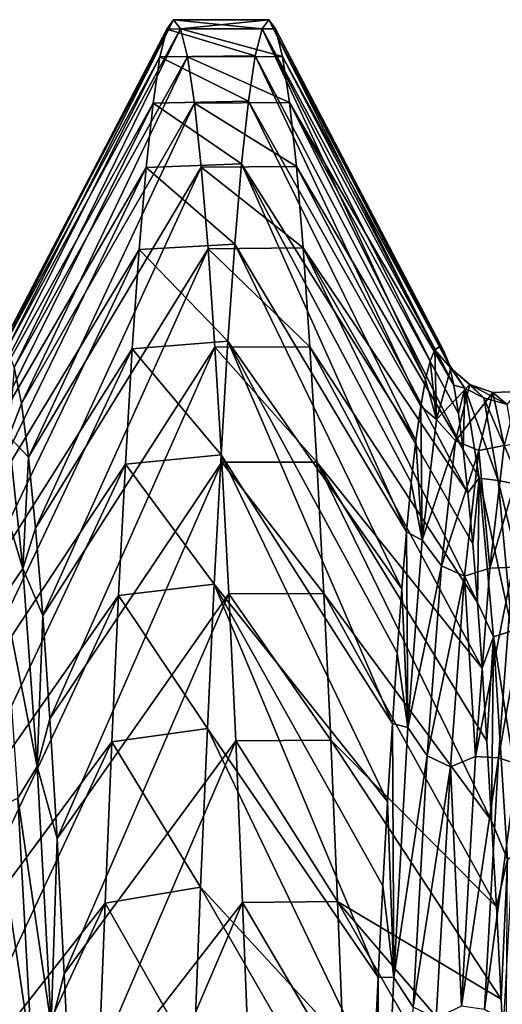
# Model space of a CAD drawing. Header units: metres. Extents: x -71 to 30, y -21 to 69.
# Tile 28 of 111: x -37.43 to -35.92, y 7.26 to 10.35. Entities that reach past the tile are written whole.
import ezdxf

# ---------------------------------------------------------------- set-up
doc = ezdxf.new("R2010")
doc.units = ezdxf.units.M
doc.layers.add('solid_DUSCHE_AUFPUTZ_EU_ASM_SW0003', color=7, linetype='CONTINUOUS')

msp = doc.modelspace()

# ---------------------------------------------------------------- linework, layer by layer
at = {"layer": 'solid_DUSCHE_AUFPUTZ_EU_ASM_SW0003'}
for points in [[(-37.490765, 9.318047, -61.356785), (-36.946095, 10.35, -61), (-36.967667, 10.320824, -61.776592)], [(-37.490765, 9.318047, -61.356785), (-37.468388, 9.317438, -60.635353), (-36.946095, 10.35, -61)], [(-37.468388, 9.317438, -60.635353), (-36.924023, 10.320917, -60.224648), (-36.946095, 10.35, -61)], [(-36.967667, 10.320824, -61.776592), (-36.946095, 10.35, -61), (-36.668594, 10.32152, -61.767284)], [(-36.946095, 10.35, -61), (-36.647217, 10.35, -61), (-36.668594, 10.32152, -61.767284)], [(-36.924023, 10.320917, -60.224648), (-36.647217, 10.35, -61), (-36.946095, 10.35, -61)], [(-36.924023, 10.320917, -60.224648), (-36.626026, 10.321074, -60.226749), (-36.647217, 10.35, -61)], [(-36.126652, 9.31486, -61.425922), (-36.668594, 10.32152, -61.767284), (-36.647217, 10.35, -61)], [(-36.111881, 9.324287, -60.946301), (-36.647217, 10.35, -61), (-36.626026, 10.321074, -60.226749)], [(-36.111881, 9.324287, -60.946301), (-36.126652, 9.31486, -61.425922), (-36.647217, 10.35, -61)], [(-37.512897, 9.262598, -62.07431), (-36.967667, 10.320824, -61.776592), (-36.988926, 10.233573, -62.548058)], [(-37.512897, 9.262598, -62.07431), (-37.490765, 9.318047, -61.356785), (-36.967667, 10.320824, -61.776592)], [(-37.468388, 9.317438, -60.635353), (-37.445827, 9.260449, -59.912148), (-36.924023, 10.320917, -60.224648)], [(-37.445827, 9.260449, -59.912148), (-36.902046, 10.233612, -59.452202), (-36.924023, 10.320917, -60.224648)], [(-36.988926, 10.233573, -62.548058), (-36.967667, 10.320824, -61.776592), (-36.690033, 10.236312, -62.529839)], [(-36.967667, 10.320824, -61.776592), (-36.668594, 10.32152, -61.767284), (-36.690033, 10.236312, -62.529839)], [(-36.924023, 10.320917, -60.224648), (-36.604454, 10.234444, -59.45771), (-36.626026, 10.321074, -60.226749)], [(-36.902046, 10.233612, -59.452202), (-36.604454, 10.234444, -59.45771), (-36.924023, 10.320917, -60.224648)], [(-36.156231, 9.222308, -62.37759), (-36.690033, 10.236312, -62.529839), (-36.668594, 10.32152, -61.767284)], [(-36.141426, 9.280893, -61.902958), (-36.156231, 9.222308, -62.37759), (-36.668594, 10.32152, -61.767284)], [(-36.126652, 9.31486, -61.425922), (-36.141426, 9.280893, -61.902958), (-36.668594, 10.32152, -61.767284)], [(-36.082245, 9.269053, -59.986538), (-36.626026, 10.321074, -60.226749), (-36.604454, 10.234444, -59.45771)], [(-36.097084, 9.309023, -60.466076), (-36.111881, 9.324287, -60.946301), (-36.626026, 10.321074, -60.226749)], [(-36.082245, 9.269053, -59.986538), (-36.097084, 9.309023, -60.466076), (-36.626026, 10.321074, -60.226749)], [(-37.535145, 9.150773, -62.790237), (-36.988926, 10.233573, -62.548058), (-37.010193, 10.088719, -63.310898)], [(-37.535145, 9.150773, -62.790237), (-37.512897, 9.262598, -62.07431), (-36.988926, 10.233573, -62.548058)], [(-37.445827, 9.260449, -59.912148), (-37.423271, 9.147305, -59.193771), (-36.902046, 10.233612, -59.452202)], [(-37.423271, 9.147305, -59.193771), (-36.880348, 10.088661, -58.68885), (-36.902046, 10.233612, -59.452202)], [(-37.010193, 10.088719, -63.310898), (-36.988926, 10.233573, -62.548058), (-36.711563, 10.094839, -63.284016)], [(-36.988926, 10.233573, -62.548058), (-36.690033, 10.236312, -62.529839), (-36.711563, 10.094839, -63.284016)], [(-36.902046, 10.233612, -59.452202), (-36.58271, 10.090595, -58.697308), (-36.604454, 10.234444, -59.45771)], [(-36.880348, 10.088661, -58.68885), (-36.58271, 10.090595, -58.697308), (-36.902046, 10.233612, -59.452202)], [(-36.171104, 9.139112, -62.850002), (-36.711563, 10.094839, -63.284016), (-36.690033, 10.236312, -62.529839)], [(-36.156231, 9.222308, -62.37759), (-36.171104, 9.139112, -62.850002), (-36.690033, 10.236312, -62.529839)], [(-36.067375, 9.204541, -59.509949), (-36.604454, 10.234444, -59.45771), (-36.58271, 10.090595, -58.697308)], [(-36.067375, 9.204541, -59.509949), (-36.082245, 9.269053, -59.986538), (-36.604454, 10.234444, -59.45771)], [(-37.010193, 10.088719, -63.310898), (-36.711563, 10.094839, -63.284016), (-36.733051, 9.89785, -64.025734)], [(-36.185986, 9.031568, -63.318222), (-36.733051, 9.89785, -64.025734), (-36.711563, 10.094839, -63.284016)], [(-36.171104, 9.139112, -62.850002), (-36.185986, 9.031568, -63.318222), (-36.711563, 10.094839, -63.284016)], [(-37.557541, 8.983244, -63.497482), (-37.010193, 10.088719, -63.310898), (-37.0317, 9.886991, -64.061035)], [(-37.557541, 8.983244, -63.497482), (-37.535145, 9.150773, -62.790237), (-37.010193, 10.088719, -63.310898)], [(-37.423271, 9.147305, -59.193771), (-37.400826, 8.978912, -58.486435), (-36.880348, 10.088661, -58.68885)], [(-37.400826, 8.978912, -58.486435), (-36.859005, 9.88747, -57.940517), (-36.880348, 10.088661, -58.68885)], [(-37.0317, 9.886991, -64.061035), (-37.010193, 10.088719, -63.310898), (-36.733051, 9.89785, -64.025734)], [(-36.880348, 10.088661, -58.68885), (-36.561062, 9.89032, -57.949741), (-36.58271, 10.090595, -58.697308)], [(-36.859005, 9.88747, -57.940517), (-36.561062, 9.89032, -57.949741), (-36.880348, 10.088661, -58.68885)], [(-36.037643, 9.003119, -58.572418), (-36.58271, 10.090595, -58.697308), (-36.561062, 9.89032, -57.949741)], [(-36.052479, 9.115692, -59.037735), (-36.067375, 9.204541, -59.509949), (-36.58271, 10.090595, -58.697308)], [(-36.037643, 9.003119, -58.572418), (-36.052479, 9.115692, -59.037735), (-36.58271, 10.090595, -58.697308)], [(-37.580067, 8.761303, -64.190109), (-37.0317, 9.886991, -64.061035), (-37.053509, 9.629664, -64.793686)], [(-37.580067, 8.761303, -64.190109), (-37.557541, 8.983244, -63.497482), (-37.0317, 9.886991, -64.061035)], [(-37.400826, 8.978912, -58.486435), (-37.378513, 8.756496, -57.795223), (-36.859005, 9.88747, -57.940517)], [(-37.378513, 8.756496, -57.795223), (-36.837891, 9.631841, -57.211842), (-36.859005, 9.88747, -57.940517)], [(-37.053509, 9.629664, -64.793686), (-37.0317, 9.886991, -64.061035), (-36.754349, 9.646477, -64.750732)], [(-37.0317, 9.886991, -64.061035), (-36.733051, 9.89785, -64.025734), (-36.754349, 9.646477, -64.750732)], [(-36.859005, 9.88747, -57.940517), (-36.539631, 9.634699, -57.219116), (-36.561062, 9.89032, -57.949741)], [(-36.837891, 9.631841, -57.211842), (-36.539631, 9.634699, -57.219116), (-36.859005, 9.88747, -57.940517)], [(-36.215694, 8.74472, -64.236244), (-36.754349, 9.646477, -64.750732), (-36.733051, 9.89785, -64.025734)], [(-36.200855, 8.899927, -63.780949), (-36.215694, 8.74472, -64.236244), (-36.733051, 9.89785, -64.025734)], [(-36.185986, 9.031568, -63.318222), (-36.200855, 8.899927, -63.780949), (-36.733051, 9.89785, -64.025734)], [(-36.02285, 8.867035, -58.114597), (-36.561062, 9.89032, -57.949741), (-36.539631, 9.634699, -57.219116)], [(-36.02285, 8.867035, -58.114597), (-36.037643, 9.003119, -58.572418), (-36.561062, 9.89032, -57.949741)], [(-37.602638, 8.486843, -64.86235), (-37.053509, 9.629664, -64.793686), (-37.075481, 9.318774, -65.503662)], [(-37.602638, 8.486843, -64.86235), (-37.580067, 8.761303, -64.190109), (-37.053509, 9.629664, -64.793686)], [(-37.378513, 8.756496, -57.795223), (-37.356377, 8.483077, -57.128246), (-36.837891, 9.631841, -57.211842)], [(-37.356377, 8.483077, -57.128246), (-36.816696, 9.3233, -56.505718), (-36.837891, 9.631841, -57.211842)], [(-37.075481, 9.318774, -65.503662), (-37.053509, 9.629664, -64.793686), (-36.775505, 9.34214, -65.454987)], [(-37.053509, 9.629664, -64.793686), (-36.754349, 9.646477, -64.750732), (-36.775505, 9.34214, -65.454987)], [(-36.837891, 9.631841, -57.211842), (-36.518276, 9.325151, -56.50956), (-36.539631, 9.634699, -57.219116)], [(-36.816696, 9.3233, -56.505718), (-36.518276, 9.325151, -56.50956), (-36.837891, 9.631841, -57.211842)], [(-36.230492, 8.566382, -64.682762), (-36.775505, 9.34214, -65.454987), (-36.754349, 9.646477, -64.750732)], [(-36.215694, 8.74472, -64.236244), (-36.230492, 8.566382, -64.682762), (-36.754349, 9.646477, -64.750732)], [(-35.993309, 8.523854, -57.219963), (-36.539631, 9.634699, -57.219116), (-36.518276, 9.325151, -56.50956)], [(-36.00808, 8.707118, -57.663261), (-36.02285, 8.867035, -58.114597), (-36.539631, 9.634699, -57.219116)], [(-35.993309, 8.523854, -57.219963), (-36.00808, 8.707118, -57.663261), (-36.539631, 9.634699, -57.219116)], [(-37.356377, 8.483077, -57.128246), (-37.334099, 8.158855, -56.485161), (-36.816696, 9.3233, -56.505718)], [(-37.334099, 8.158855, -56.485161), (-36.795002, 8.962843, -55.8241), (-36.816696, 9.3233, -56.505718)], [(-37.075481, 9.318774, -65.503662), (-36.775505, 9.34214, -65.454987), (-36.796795, 8.986143, -66.135345)], [(-36.816696, 9.3233, -56.505718), (-36.496742, 8.96332, -55.824924), (-36.518276, 9.325151, -56.50956)], [(-36.795002, 8.962843, -55.8241), (-36.496742, 8.96332, -55.824924), (-36.816696, 9.3233, -56.505718)], [(-36.260033, 8.143819, -65.541832), (-36.796795, 8.986143, -66.135345), (-36.775505, 9.34214, -65.454987)], [(-36.24527, 8.365952, -65.118217), (-36.260033, 8.143819, -65.541832), (-36.775505, 9.34214, -65.454987)], [(-36.230492, 8.566382, -64.682762), (-36.24527, 8.365952, -65.118217), (-36.775505, 9.34214, -65.454987)], [(-35.978497, 8.317585, -56.785683), (-36.518276, 9.325151, -56.50956), (-36.496742, 8.96332, -55.824924)], [(-35.978497, 8.317585, -56.785683), (-35.993309, 8.523854, -57.219963), (-36.518276, 9.325151, -56.50956)], [(-36.077129, 9.257421, -61.317654), (-36.126652, 9.31486, -61.425922), (-36.111881, 9.324287, -60.946301)], [(-36.077129, 9.257421, -61.317654), (-36.111881, 9.324287, -60.946301), (-36.097084, 9.309023, -60.466076)], [(-37.625103, 8.162414, -65.508545), (-37.075481, 9.318774, -65.503662), (-37.097275, 8.956872, -66.186226)], [(-37.625103, 8.162414, -65.508545), (-37.602638, 8.486843, -64.86235), (-37.075481, 9.318774, -65.503662)], [(-37.097275, 8.956872, -66.186226), (-37.075481, 9.318774, -65.503662), (-36.796795, 8.986143, -66.135345)], [(-36.121796, 9.097195, -62.743259), (-36.141426, 9.280893, -61.902958), (-36.126652, 9.31486, -61.425922)], [(-36.077129, 9.257421, -61.317654), (-36.121796, 9.097195, -62.743259), (-36.126652, 9.31486, -61.425922)], [(-36.077129, 9.257421, -61.317654), (-36.097084, 9.309023, -60.466076), (-36.082245, 9.269053, -59.986538)], [(-37.462975, 9.043551, -59.00069), (-37.423271, 9.147305, -59.193771), (-37.445827, 9.260449, -59.912148)], [(-36.121796, 9.097195, -62.743259), (-36.156231, 9.222308, -62.37759), (-36.141426, 9.280893, -61.902958)], [(-36.032463, 9.194938, -59.88422), (-36.082245, 9.269053, -59.986538), (-36.067375, 9.204541, -59.509949)], [(-36.032463, 9.194938, -59.88422), (-36.077129, 9.257421, -61.317654), (-36.082245, 9.269053, -59.986538)], [(-36.017467, 9.20715, -61.438904), (-36.121796, 9.097195, -62.743259), (-36.077129, 9.257421, -61.317654)], [(-35.973026, 9.164706, -60.018997), (-36.077129, 9.257421, -61.317654), (-36.032463, 9.194938, -59.88422)], [(-35.973026, 9.164706, -60.018997), (-36.017467, 9.20715, -61.438904), (-36.077129, 9.257421, -61.317654)], [(-36.121796, 9.097195, -62.743259), (-36.171104, 9.139112, -62.850002), (-36.156231, 9.222308, -62.37759)], [(-36.017467, 9.20715, -61.438904), (-36.061909, 9.030134, -62.848194), (-36.121796, 9.097195, -62.743259)], [(-36.032463, 9.194938, -59.88422), (-36.067375, 9.204541, -59.509949), (-36.052479, 9.115692, -59.037735)], [(-36.017467, 9.20715, -61.438904), (-35.944859, 9.181087, -61.470463), (-36.061909, 9.030134, -62.848194)], [(-36.017467, 9.20715, -61.438904), (-35.900478, 9.143988, -60.056107), (-35.944859, 9.181087, -61.470463)], [(-35.973026, 9.164706, -60.018997), (-35.900478, 9.143988, -60.056107), (-36.017467, 9.20715, -61.438904)], [(-36.061909, 9.030134, -62.848194), (-35.944859, 9.181087, -61.470463), (-35.989239, 8.999894, -62.873482)], [(-36.032463, 9.194938, -59.88422), (-36.052479, 9.115692, -59.037735), (-36.037643, 9.003119, -58.572418)], [(-35.987797, 8.912902, -58.477474), (-36.032463, 9.194938, -59.88422), (-36.037643, 9.003119, -58.572418)], [(-35.928585, 8.905661, -58.622276), (-36.032463, 9.194938, -59.88422), (-35.987797, 8.912902, -58.477474)], [(-35.928585, 8.905661, -58.622276), (-35.973026, 9.164706, -60.018997), (-36.032463, 9.194938, -59.88422)], [(-35.909832, 9.015258, -62.798382), (-35.989239, 8.999894, -62.873482), (-35.944859, 9.181087, -61.470463)], [(-35.865299, 9.184872, -61.389111), (-35.944859, 9.181087, -61.470463), (-35.900478, 9.143988, -60.056107)], [(-35.865299, 9.184872, -61.389111), (-35.909832, 9.015258, -62.798382), (-35.944859, 9.181087, -61.470463)], [(-37.462975, 9.043551, -59.00069), (-37.400826, 8.978912, -58.486435), (-37.423271, 9.147305, -59.193771)], [(-36.166466, 8.718574, -64.127235), (-36.185986, 9.031568, -63.318222), (-36.171104, 9.139112, -62.850002)], [(-36.121796, 9.097195, -62.743259), (-36.166466, 8.718574, -64.127235), (-36.171104, 9.139112, -62.850002)], [(-35.973026, 9.164706, -60.018997), (-35.856094, 8.891363, -58.663994), (-35.900478, 9.143988, -60.056107)], [(-35.928585, 8.905661, -58.622276), (-35.856094, 8.891363, -58.663994), (-35.973026, 9.164706, -60.018997)], [(-36.061909, 9.030134, -62.848194), (-36.166466, 8.718574, -64.127235), (-36.121796, 9.097195, -62.743259)], [(-37.522518, 8.970366, -58.884632), (-37.41851, 8.629729, -57.633633), (-37.462975, 9.043551, -59.00069)], [(-37.462975, 9.043551, -59.00069), (-37.41851, 8.629729, -57.633633), (-37.400826, 8.978912, -58.486435)], [(-36.166466, 8.718574, -64.127235), (-36.200855, 8.899927, -63.780949), (-36.185986, 9.031568, -63.318222)], [(-36.061909, 9.030134, -62.848194), (-36.10635, 8.638726, -64.213821), (-36.166466, 8.718574, -64.127235)], [(-36.061909, 9.030134, -62.848194), (-35.989239, 8.999894, -62.873482), (-36.10635, 8.638726, -64.213821)], [(-35.909832, 9.015258, -62.798382), (-35.954365, 8.630657, -64.164993), (-35.989239, 8.999894, -62.873482)], [(-35.83807, 9.027414, -62.861599), (-35.954365, 8.630657, -64.164993), (-35.909832, 9.015258, -62.798382)], [(-35.83807, 9.027414, -62.861599), (-35.882481, 8.634287, -64.225853), (-35.954365, 8.630657, -64.164993)], [(-37.097275, 8.956872, -66.186226), (-36.796795, 8.986143, -66.135345), (-36.818314, 8.580992, -66.786972)], [(-36.274857, 7.90008, -65.953476), (-36.818314, 8.580992, -66.786972), (-36.796795, 8.986143, -66.135345)], [(-36.260033, 8.143819, -65.541832), (-36.274857, 7.90008, -65.953476), (-36.796795, 8.986143, -66.135345)], [(-36.10635, 8.638726, -64.213821), (-35.989239, 8.999894, -62.873482), (-36.033619, 8.605662, -64.232368)], [(-35.987797, 8.912902, -58.477474), (-36.037643, 9.003119, -58.572418), (-36.02285, 8.867035, -58.114597)], [(-35.954365, 8.630657, -64.164993), (-36.033619, 8.605662, -64.232368), (-35.989239, 8.999894, -62.873482)], [(-37.647251, 7.79124, -66.123367), (-37.097275, 8.956872, -66.186226), (-37.11858, 8.5457, -66.838966)], [(-37.647251, 7.79124, -66.123367), (-37.625103, 8.162414, -65.508545), (-37.097275, 8.956872, -66.186226)], [(-37.522518, 8.970366, -58.884632), (-37.478241, 8.541852, -57.535664), (-37.41851, 8.629729, -57.633633)], [(-37.41851, 8.629729, -57.633633), (-37.378513, 8.756496, -57.795223), (-37.400826, 8.978912, -58.486435)], [(-37.334099, 8.158855, -56.485161), (-37.311592, 7.783554, -55.865955), (-36.795002, 8.962843, -55.8241)], [(-37.311592, 7.783554, -55.865955), (-36.773071, 8.551095, -55.168938), (-36.795002, 8.962843, -55.8241)], [(-37.11858, 8.5457, -66.838966), (-37.097275, 8.956872, -66.186226), (-36.818314, 8.580992, -66.786972)], [(-36.795002, 8.962843, -55.8241), (-36.475025, 8.551457, -55.169472), (-36.496742, 8.96332, -55.824924)], [(-36.773071, 8.551095, -55.168938), (-36.475025, 8.551457, -55.169472), (-36.795002, 8.962843, -55.8241)], [(-35.948776, 7.839298, -55.951286), (-36.496742, 8.96332, -55.824924), (-36.475025, 8.551457, -55.169472)], [(-35.963657, 8.089157, -56.362312), (-35.978497, 8.317585, -56.785683), (-36.496742, 8.96332, -55.824924)], [(-35.948776, 7.839298, -55.951286), (-35.963657, 8.089157, -56.362312), (-36.496742, 8.96332, -55.824924)], [(-36.166466, 8.718574, -64.127235), (-36.215694, 8.74472, -64.236244), (-36.200855, 8.899927, -63.780949)], [(-35.987797, 8.912902, -58.477474), (-36.02285, 8.867035, -58.114597), (-36.00808, 8.707118, -57.663261)], [(-35.987797, 8.912902, -58.477474), (-36.00808, 8.707118, -57.663261), (-35.993309, 8.523854, -57.219963)], [(-35.943127, 8.416098, -57.131626), (-35.987797, 8.912902, -58.477474), (-35.993309, 8.523854, -57.219963)], [(-35.884144, 8.434346, -57.282387), (-35.987797, 8.912902, -58.477474), (-35.943127, 8.416098, -57.131626)], [(-35.884144, 8.434346, -57.282387), (-35.928585, 8.905661, -58.622276), (-35.987797, 8.912902, -58.477474)], [(-35.928585, 8.905661, -58.622276), (-35.811714, 8.427434, -57.32756), (-35.856094, 8.891363, -58.663994)], [(-35.884144, 8.434346, -57.282387), (-35.811714, 8.427434, -57.32756), (-35.928585, 8.905661, -58.622276)], [(-37.41851, 8.629729, -57.633633), (-37.356377, 8.483077, -57.128246), (-37.378513, 8.756496, -57.795223)], [(-36.211132, 8.131607, -65.436348), (-36.230492, 8.566382, -64.682762), (-36.215694, 8.74472, -64.236244)], [(-36.166466, 8.718574, -64.127235), (-36.211132, 8.131607, -65.436348), (-36.215694, 8.74472, -64.236244)], [(-36.10635, 8.638726, -64.213821), (-36.211132, 8.131607, -65.436348), (-36.166466, 8.718574, -64.127235)], [(-37.478241, 8.541852, -57.535664), (-37.37405, 8.009725, -56.347393), (-37.41851, 8.629729, -57.633633)], [(-37.41851, 8.629729, -57.633633), (-37.37405, 8.009725, -56.347393), (-37.356377, 8.483077, -57.128246)], [(-36.10635, 8.638726, -64.213821), (-36.150791, 8.042848, -65.503212), (-36.211132, 8.131607, -65.436348)], [(-36.10635, 8.638726, -64.213821), (-36.033619, 8.605662, -64.232368), (-36.150791, 8.042848, -65.503212)], [(-35.954365, 8.630657, -64.164993), (-35.998894, 8.041, -65.456238), (-36.033619, 8.605662, -64.232368)], [(-35.882481, 8.634287, -64.225853), (-35.998894, 8.041, -65.456238), (-35.954365, 8.630657, -64.164993)], [(-35.882481, 8.634287, -64.225853), (-35.926895, 8.037024, -65.513672), (-35.998894, 8.041, -65.456238)], [(-35.82304, 8.630432, -64.363274), (-35.926895, 8.037024, -65.513672), (-35.882481, 8.634287, -64.225853)], [(-35.82304, 8.630432, -64.363274), (-35.867184, 8.016402, -65.641312), (-35.926895, 8.037024, -65.513672)], [(-37.11858, 8.5457, -66.838966), (-36.818314, 8.580992, -66.786972), (-36.83984, 8.128696, -67.406776)], [(-36.304596, 7.349049, -66.738861), (-36.83984, 8.128696, -67.406776), (-36.818314, 8.580992, -66.786972)], [(-36.289711, 7.635193, -66.352501), (-36.304596, 7.349049, -66.738861), (-36.818314, 8.580992, -66.786972)], [(-36.274857, 7.90008, -65.953476), (-36.289711, 7.635193, -66.352501), (-36.818314, 8.580992, -66.786972)], [(-36.150791, 8.042848, -65.503212), (-36.033619, 8.605662, -64.232368), (-36.077999, 8.00826, -65.514771)], [(-35.998894, 8.041, -65.456238), (-36.077999, 8.00826, -65.514771), (-36.033619, 8.605662, -64.232368)], [(-37.311592, 7.783554, -55.865955), (-37.289017, 7.359815, -55.275543), (-36.773071, 8.551095, -55.168938)], [(-37.289017, 7.359815, -55.275543), (-36.751217, 8.09006, -54.544502), (-36.773071, 8.551095, -55.168938)], [(-36.773071, 8.551095, -55.168938), (-36.45332, 8.091754, -54.546627), (-36.475025, 8.551457, -55.169472)], [(-36.751217, 8.09006, -54.544502), (-36.45332, 8.091754, -54.546627), (-36.773071, 8.551095, -55.168938)], [(-35.933907, 7.56926, -55.554504), (-36.475025, 8.551457, -55.169472), (-36.45332, 8.091754, -54.546627)], [(-35.933907, 7.56926, -55.554504), (-35.948776, 7.839298, -55.951286), (-36.475025, 8.551457, -55.169472)], [(-36.211132, 8.131607, -65.436348), (-36.24527, 8.365952, -65.118217), (-36.230492, 8.566382, -64.682762)], [(-37.669422, 7.371017, -66.71077), (-37.11858, 8.5457, -66.838966), (-37.139706, 8.086527, -67.459923)], [(-37.669422, 7.371017, -66.71077), (-37.647251, 7.79124, -66.123367), (-37.11858, 8.5457, -66.838966)], [(-37.478241, 8.541852, -57.535664), (-37.43396, 7.910645, -56.269238), (-37.37405, 8.009725, -56.347393)], [(-37.139706, 8.086527, -67.459923), (-37.11858, 8.5457, -66.838966), (-36.83984, 8.128696, -67.406776)], [(-35.943127, 8.416098, -57.131626), (-35.993309, 8.523854, -57.219963), (-35.978497, 8.317585, -56.785683)], [(-37.37405, 8.009725, -56.347393), (-37.334099, 8.158855, -56.485161), (-37.356377, 8.483077, -57.128246)], [(-35.839703, 7.762775, -56.030537), (-35.884144, 8.434346, -57.282387), (-35.943127, 8.416098, -57.131626)], [(-35.943127, 8.416098, -57.131626), (-35.978497, 8.317585, -56.785683), (-35.963657, 8.089157, -56.362312)], [(-35.943127, 8.416098, -57.131626), (-35.963657, 8.089157, -56.362312), (-35.948776, 7.839298, -55.951286)], [(-35.89846, 7.717672, -55.878239), (-35.943127, 8.416098, -57.131626), (-35.948776, 7.839298, -55.951286)], [(-35.839703, 7.762775, -56.030537), (-35.943127, 8.416098, -57.131626), (-35.89846, 7.717672, -55.878239)], [(-36.211132, 8.131607, -65.436348), (-36.260033, 8.143819, -65.541832), (-36.24527, 8.365952, -65.118217)], [(-37.37405, 8.009725, -56.347393), (-37.311592, 7.783554, -55.865955), (-37.334099, 8.158855, -56.485161)], [(-37.139706, 8.086527, -67.459923), (-36.83984, 8.128696, -67.406776), (-36.861217, 7.631647, -67.991455)], [(-36.319469, 7.043133, -67.110382), (-36.861217, 7.631647, -67.991455), (-36.83984, 8.128696, -67.406776)], [(-36.304596, 7.349049, -66.738861), (-36.319469, 7.043133, -67.110382), (-36.83984, 8.128696, -67.406776)], [(-36.255798, 7.348533, -66.638466), (-36.274857, 7.90008, -65.953476), (-36.260033, 8.143819, -65.541832)], [(-36.211132, 8.131607, -65.436348), (-36.255798, 7.348533, -66.638466), (-36.260033, 8.143819, -65.541832)], [(-36.150791, 8.042848, -65.503212), (-36.255798, 7.348533, -66.638466), (-36.211132, 8.131607, -65.436348)], [(-37.691753, 6.904126, -67.266624), (-37.139706, 8.086527, -67.459923), (-37.160984, 7.580695, -68.046669)], [(-37.691753, 6.904126, -67.266624), (-37.669422, 7.371017, -66.71077), (-37.139706, 8.086527, -67.459923)], [(-37.289017, 7.359815, -55.275543), (-37.266529, 6.891271, -54.719292), (-36.751217, 8.09006, -54.544502)], [(-37.266529, 6.891271, -54.719292), (-36.729633, 7.583093, -53.95591), (-36.751217, 8.09006, -54.544502)], [(-37.160984, 7.580695, -68.046669), (-37.139706, 8.086527, -67.459923), (-36.861217, 7.631647, -67.991455)], [(-36.751217, 8.09006, -54.544502), (-36.431801, 7.586849, -53.959957), (-36.45332, 8.091754, -54.546627)], [(-36.729633, 7.583093, -53.95591), (-36.431801, 7.586849, -53.959957), (-36.751217, 8.09006, -54.544502)], [(-35.91906, 7.280023, -55.173279), (-36.45332, 8.091754, -54.546627), (-36.431801, 7.586849, -53.959957)], [(-35.91906, 7.280023, -55.173279), (-35.933907, 7.56926, -55.554504), (-36.45332, 8.091754, -54.546627)], [(-36.150791, 8.042848, -65.503212), (-36.195232, 7.254949, -66.685143), (-36.255798, 7.348533, -66.638466)], [(-36.150791, 8.042848, -65.503212), (-36.077999, 8.00826, -65.514771), (-36.195232, 7.254949, -66.685143)], [(-35.998894, 8.041, -65.456238), (-36.043427, 7.258593, -66.640701), (-36.077999, 8.00826, -65.514771)], [(-35.926895, 8.037024, -65.513672), (-36.043427, 7.258593, -66.640701), (-35.998894, 8.041, -65.456238)], [(-35.926895, 8.037024, -65.513672), (-35.97131, 7.248112, -66.693901), (-36.043427, 7.258593, -66.640701)], [(-35.867184, 8.016402, -65.641312), (-35.97131, 7.248112, -66.693901), (-35.926895, 8.037024, -65.513672)], [(-37.43396, 7.910645, -56.269238), (-37.32959, 7.19831, -55.171879), (-37.37405, 8.009725, -56.347393)], [(-37.37405, 8.009725, -56.347393), (-37.32959, 7.19831, -55.171879), (-37.311592, 7.783554, -55.865955)], [(-36.195232, 7.254949, -66.685143), (-36.077999, 8.00826, -65.514771), (-36.122383, 7.220185, -66.689735)], [(-36.043427, 7.258593, -66.640701), (-36.122383, 7.220185, -66.689735), (-36.077999, 8.00826, -65.514771)], [(-35.867184, 8.016402, -65.641312), (-35.911327, 7.213565, -66.810127), (-35.97131, 7.248112, -66.693901)], [(-37.506809, 7.87345, -56.255199), (-37.389683, 7.092211, -55.114296), (-37.43396, 7.910645, -56.269238)], [(-37.43396, 7.910645, -56.269238), (-37.389683, 7.092211, -55.114296), (-37.32959, 7.19831, -55.171879)], [(-36.255798, 7.348533, -66.638466), (-36.289711, 7.635193, -66.352501), (-36.274857, 7.90008, -65.953476)], [(-37.506809, 7.87345, -56.255199), (-37.462578, 7.054326, -55.107288), (-37.389683, 7.092211, -55.114296)], [(-35.89846, 7.717672, -55.878239), (-35.948776, 7.839298, -55.951286), (-35.933907, 7.56926, -55.554504)], [(-37.32959, 7.19831, -55.171879), (-37.289017, 7.359815, -55.275543), (-37.311592, 7.783554, -55.865955)], [(-35.89846, 7.717672, -55.878239), (-35.933907, 7.56926, -55.554504), (-35.91906, 7.280023, -55.173279)], [(-35.89846, 7.717672, -55.878239), (-35.91906, 7.280023, -55.173279), (-35.904255, 6.97148, -54.8074)], [(-37.160984, 7.580695, -68.046669), (-36.861217, 7.631647, -67.991455), (-36.882423, 7.092656, -68.537689)], [(-36.334301, 6.71856, -67.465637), (-36.882423, 7.092656, -68.537689), (-36.861217, 7.631647, -67.991455)], [(-36.319469, 7.043133, -67.110382), (-36.334301, 6.71856, -67.465637), (-36.861217, 7.631647, -67.991455)], [(-36.255798, 7.348533, -66.638466), (-36.304596, 7.349049, -66.738861), (-36.289711, 7.635193, -66.352501)], [(-37.714237, 6.394588, -67.78566), (-37.160984, 7.580695, -68.046669), (-37.182598, 7.031075, -68.595161)], [(-37.714237, 6.394588, -67.78566), (-37.691753, 6.904126, -67.266624), (-37.160984, 7.580695, -68.046669)], [(-37.266529, 6.891271, -54.719292), (-37.244175, 6.381586, -54.201553), (-36.729633, 7.583093, -53.95591)], [(-37.244175, 6.381586, -54.201553), (-36.708355, 7.034234, -53.407764), (-36.729633, 7.583093, -53.95591)], [(-37.182598, 7.031075, -68.595161), (-37.160984, 7.580695, -68.046669), (-36.882423, 7.092656, -68.537689)], [(-36.729633, 7.583093, -53.95591), (-36.410461, 7.039657, -53.412792), (-36.431801, 7.586849, -53.959957)], [(-36.708355, 7.034234, -53.407764), (-36.410461, 7.039657, -53.412792), (-36.729633, 7.583093, -53.95591)], [(-35.889484, 6.644275, -54.457767), (-36.431801, 7.586849, -53.959957), (-36.410461, 7.039657, -53.412792)], [(-35.904255, 6.97148, -54.8074), (-35.91906, 7.280023, -55.173279), (-36.431801, 7.586849, -53.959957)], [(-35.889484, 6.644275, -54.457767), (-35.904255, 6.97148, -54.8074), (-36.431801, 7.586849, -53.959957)], [(-37.32959, 7.19831, -55.171879), (-37.266529, 6.891271, -54.719292), (-37.289017, 7.359815, -55.275543)], [(-36.300468, 6.389738, -67.705925), (-36.319469, 7.043133, -67.110382), (-36.304596, 7.349049, -66.738861)], [(-36.255798, 7.348533, -66.638466), (-36.300468, 6.389738, -67.705925), (-36.304596, 7.349049, -66.738861)], [(-36.195232, 7.254949, -66.685143), (-36.300468, 6.389738, -67.705925), (-36.255798, 7.348533, -66.638466)]]:
    msp.add_3dface(points, dxfattribs=at)

doc.saveas('drawing.dxf')
